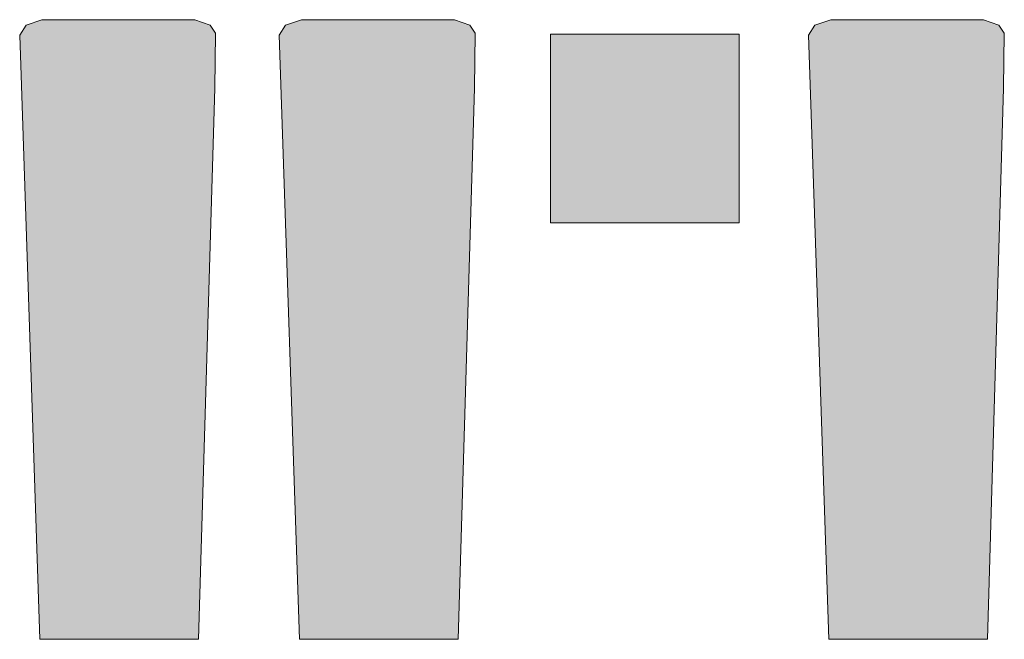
# Model space of a CAD drawing. Header units: millimetres. Extents: x -14761 to 157739, y -22400 to 107990.
# Tile 224 of 256: x 135421 to 138028, y 42251 to 43891. Entities that reach past the tile are written whole.
import ezdxf

# ---------------------------------------------------------------- set-up
doc = ezdxf.new("R2010")
doc.units = ezdxf.units.MM
doc.header["$MEASUREMENT"] = 0
doc.layers.add('Интерьер - лежаки 2', color=7, linetype='Continuous')

msp = doc.modelspace()

# ---------------------------------------------------------------- hatches: boundary and pattern name
at = {"layer": 'Интерьер - лежаки 2', "linetype": 'Continuous', "lineweight": 0, "true_color": 0xffffff}
for points in [[(135937.6, 43709.9), (135939.4, 43855.1), (135925.3, 43876.5), (135884.6, 43891), (135479.7, 43891.1), (135437.9, 43876.5), (135421.2, 43849.7), (135474.6, 42251), (135894.6, 42251)], [(136625, 43709.9), (136626.8, 43855.1), (136612.7, 43876.5), (136572, 43891), (136167.1, 43891.1), (136125.3, 43876.5), (136108.5, 43849.7), (136162, 42251), (136582, 42251)], [(138026.3, 43709.9), (138028.1, 43855.1), (138014, 43876.5), (137973.3, 43891), (137568.4, 43891.1), (137526.5, 43876.5), (137509.8, 43849.7), (137563.3, 42251), (137983.3, 42251)], [(137326.5, 43353), (137326.5, 43853), (136826.5, 43853), (136826.5, 43353)]]:
    msp.add_hatch(color=7, dxfattribs=at).paths.add_polyline_path(points)

# ---------------------------------------------------------------- linework, layer by layer
at = {"layer": 'Интерьер - лежаки 2', "color": 7, "linetype": 'Continuous', "lineweight": 15}
for p, q in [((136826.5, 43353), (136826.5, 43853)), ((136826.5, 43853), (137326.5, 43853)), ((137326.5, 43853), (137326.5, 43353)), ((137326.5, 43353), (136826.5, 43353))]:
    msp.add_line(p, q, dxfattribs=at)
at = {"layer": 'Интерьер - лежаки 2', "color": 7, "linetype": 'Continuous', "lineweight": 15, "flags": 128}
for points in [[(135937.6, 43709.9), (135939.4, 43855.1), (135925.3, 43876.5), (135884.6, 43891), (135479.7, 43891.1), (135437.9, 43876.5), (135421.2, 43849.7), (135474.6, 42251), (135894.6, 42251)], [(136625, 43709.9), (136626.8, 43855.1), (136612.7, 43876.5), (136572, 43891), (136167.1, 43891.1), (136125.3, 43876.5), (136108.5, 43849.7), (136162, 42251), (136582, 42251)], [(138026.3, 43709.9), (138028.1, 43855.1), (138014, 43876.5), (137973.3, 43891), (137568.4, 43891.1), (137526.5, 43876.5), (137509.8, 43849.7), (137563.3, 42251), (137983.3, 42251)]]:
    msp.add_lwpolyline(points, close=True, dxfattribs=at)

doc.saveas('drawing.dxf')
